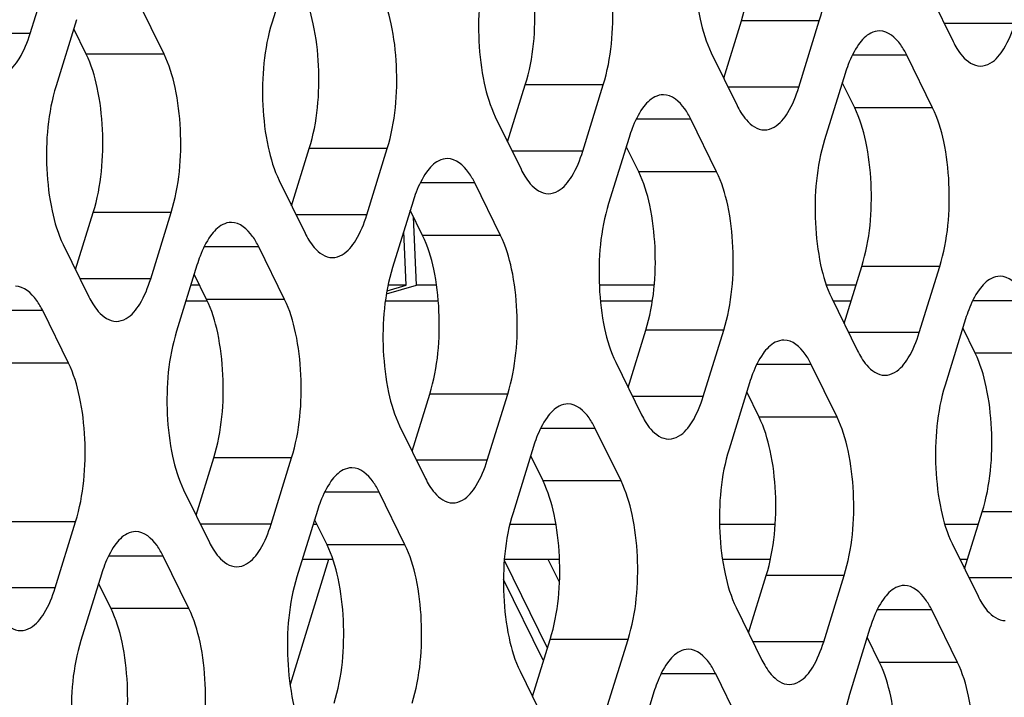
# Model space of a CAD drawing. Header units: millimetres. Extents: x 0 to 420, y 0 to 297.
# Tile 157 of 180: x 190.8 to 196.03, y 194.41 to 198.02. Entities that reach past the tile are written whole.
import ezdxf

# ---------------------------------------------------------------- set-up
doc = ezdxf.new("R2010")
doc.units = ezdxf.units.MM
doc.header["$LTSCALE"] = 23.1
doc.layers.get('0').update_dxf_attribs({"linetype": 'CONTINUOUS'})
doc.layers.add('ASSI', color=7, linetype='CONTINUOUS')

msp = doc.modelspace()

# ---------------------------------------------------------------- linework, layer by layer
at = {"color": 7, "linetype": 'CONTINUOUS'}
for p, q in [((192.440705, 195.144141), (192.235248, 194.47928)), ((193.667635, 195.022736), (193.608058, 195.144141))]:
    msp.add_line(p, q, dxfattribs=at)
at = {"layer": 'ASSI', "color": 7, "linetype": 'CONTINUOUS'}
for p, q in [((192.248842, 198.355241), (192.139912, 198.002744)), ((190.853716, 197.942862), (190.962646, 198.29536)), ((195.624479, 198.178598), (195.761748, 197.898874)), ((191.565449, 197.832941), (191.42818, 198.112665)), ((191.099915, 198.015635), (190.990985, 197.663138)), ((194.541522, 197.70456), (194.635538, 198.008795)), ((194.941086, 197.656298), (195.050015, 198.008795)), ((191.150971, 197.832941), (191.085001, 197.967374)), ((194.475552, 197.838993), (194.612821, 197.559268)), ((195.652818, 197.546377), (195.515549, 197.826101)), ((195.187284, 197.729071), (195.078354, 197.376574)), ((195.238341, 197.546377), (195.17237, 197.68081)), ((193.392595, 197.364954), (193.486611, 197.66919)), ((193.792158, 197.316693), (193.901088, 197.66919)), ((193.326625, 197.499387), (193.463894, 197.219663)), ((194.503891, 197.206771), (194.366622, 197.486495)), ((194.038357, 197.389465), (193.929427, 197.036968)), ((192.243668, 197.025348), (192.337684, 197.329584)), ((192.643231, 196.977087), (192.752161, 197.329584)), ((194.089413, 197.206771), (194.023443, 197.341204)), ((192.177697, 197.159781), (192.314966, 196.880057)), ((193.354964, 196.867165), (193.217695, 197.14689)), ((192.88943, 197.04986), (192.7805, 196.697363)), ((191.09474, 196.685743), (191.188756, 196.989979)), ((191.494304, 196.637482), (191.603234, 196.989979)), ((192.940486, 196.867165), (192.874516, 197.001598)), ((192.9078, 196.603615), (192.891514, 196.966961)), ((192.852537, 196.603615), (192.839741, 196.889068)), ((191.02877, 196.820176), (191.166039, 196.540451)), ((192.206036, 196.52756), (192.068768, 196.807284)), ((191.740503, 196.710254), (191.631573, 196.357757)), ((195.18211, 196.399179), (195.276126, 196.703414)), ((195.581674, 196.350917), (195.690603, 196.703414)), ((191.791559, 196.52756), (191.725589, 196.661993)), ((191.754237, 196.603615), (191.707549, 196.603615)), ((192.7484, 196.556499), (192.9078, 196.603615)), ((192.751305, 196.573692), (192.852537, 196.603615)), ((192.852537, 196.603615), (192.757019, 196.603615)), ((193.014355, 196.603615), (192.9078, 196.603615)), ((194.171694, 196.603615), (193.880335, 196.603615)), ((195.245286, 196.603615), (195.087694, 196.603615)), ((195.11614, 196.533612), (195.253409, 196.253887)), ((191.057109, 196.187954), (190.91984, 196.467679)), ((191.791559, 196.517852), (191.681046, 196.517852)), ((193.023803, 196.517852), (192.742628, 196.517852)), ((194.161526, 196.517852), (193.886091, 196.517852)), ((195.218783, 196.517852), (195.123874, 196.517852)), ((195.827872, 196.42369), (195.718942, 196.071193)), ((194.033183, 196.059573), (194.127199, 196.363809)), ((194.432746, 196.011312), (194.541676, 196.363809)), ((195.878929, 196.240996), (195.812958, 196.375429)), ((193.967213, 196.194006), (194.104481, 195.914282)), ((195.144479, 195.90139), (195.00721, 196.181115)), ((194.678945, 196.084084), (194.570015, 195.731587)), ((192.884256, 195.719967), (192.978272, 196.024203)), ((193.283819, 195.671706), (193.392749, 196.024203)), ((194.730001, 195.90139), (194.664031, 196.035823)), ((192.818285, 195.8544), (192.955554, 195.574676)), ((193.995552, 195.561784), (193.858283, 195.841509)), ((193.530018, 195.744479), (193.421088, 195.391982)), ((191.735328, 195.380362), (191.829344, 195.684598)), ((192.134892, 195.332101), (192.243822, 195.684598)), ((193.581074, 195.561784), (193.515104, 195.696218)), ((191.669358, 195.514795), (191.806627, 195.23507)), ((192.846624, 195.222179), (192.709356, 195.501903)), ((192.381091, 195.404873), (192.272161, 195.052376)), ((195.822698, 195.093798), (195.916714, 195.398033)), ((190.985965, 194.992495), (191.094895, 195.344992)), ((192.37893, 195.330624), (192.358146, 195.330624)), ((192.432147, 195.222179), (192.366177, 195.356612)), ((193.649821, 195.330624), (193.404724, 195.330624)), ((194.814833, 195.330624), (194.519838, 195.330624)), ((195.895883, 195.330624), (195.717646, 195.330624)), ((195.756728, 195.228231), (195.893997, 194.948506)), ((191.697697, 194.882573), (191.560428, 195.162298)), ((192.463466, 195.144141), (192.300518, 195.144141)), ((193.60458, 194.672613), (193.375577, 195.139272)), ((193.668312, 195.144141), (193.37596, 195.144141)), ((194.789502, 195.144141), (194.534988, 195.144141)), ((195.838255, 195.144141), (195.797993, 195.144141)), ((191.232163, 195.065268), (191.123234, 194.712771)), ((194.673771, 194.754192), (194.767787, 195.058428)), ((195.073334, 194.705931), (195.182264, 195.058428)), ((191.28322, 194.882573), (191.21725, 195.017006)), ((193.580643, 194.608775), (193.370708, 195.036578)), ((194.607801, 194.888625), (194.745069, 194.608901)), ((195.785067, 194.596009), (195.647798, 194.875734)), ((195.319533, 194.778703), (195.210603, 194.426206)), ((193.524844, 194.414586), (193.618859, 194.718822)), ((193.924407, 194.366325), (194.033337, 194.718822)), ((195.370589, 194.596009), (195.304619, 194.730442)), ((193.458873, 194.54902), (193.596142, 194.269295)), ((194.63614, 194.256404), (194.498871, 194.536128)), ((194.170606, 194.439098), (194.061676, 194.086601))]:
    msp.add_line(p, q, dxfattribs=at)
at = {"layer": 'ASSI', "color": 9, "linetype": 'CONTINUOUS'}
for p, q in [((195.050015, 198.008795), (194.635538, 198.008795)), ((196.090013, 197.995904), (195.714132, 197.995904)), ((190.853716, 197.942862), (190.477836, 197.942862)), ((191.565449, 197.832941), (191.150971, 197.832941)), ((195.515549, 197.826101), (195.225411, 197.826101)), ((193.901088, 197.66919), (193.486611, 197.66919)), ((194.941086, 197.656298), (194.565205, 197.656298)), ((195.652818, 197.546377), (195.238341, 197.546377)), ((194.366622, 197.486495), (194.076484, 197.486495)), ((192.752161, 197.329584), (192.337684, 197.329584)), ((193.792158, 197.316693), (193.416278, 197.316693)), ((194.503891, 197.206771), (194.089413, 197.206771)), ((193.217695, 197.14689), (192.927557, 197.14689)), ((191.603234, 196.989979), (191.188756, 196.989979)), ((192.643231, 196.977087), (192.267351, 196.977087)), ((193.354964, 196.867165), (192.940486, 196.867165)), ((192.068768, 196.807284), (191.77863, 196.807284)), ((195.690603, 196.703414), (195.276126, 196.703414)), ((191.494304, 196.637482), (191.118424, 196.637482)), ((192.206036, 196.52756), (191.791559, 196.52756)), ((196.156137, 196.52072), (195.865999, 196.52072)), ((190.91984, 196.467679), (190.629703, 196.467679)), ((194.541676, 196.363809), (194.127199, 196.363809)), ((195.581674, 196.350917), (195.205793, 196.350917)), ((196.293406, 196.240996), (195.878929, 196.240996)), ((191.057109, 196.187954), (190.642632, 196.187954)), ((195.00721, 196.181115), (194.717072, 196.181115)), ((193.392749, 196.024203), (192.978272, 196.024203)), ((194.432746, 196.011312), (194.056866, 196.011312)), ((195.144479, 195.90139), (194.730001, 195.90139)), ((193.858283, 195.841509), (193.568145, 195.841509)), ((192.243822, 195.684598), (191.829344, 195.684598)), ((193.283819, 195.671706), (192.907939, 195.671706)), ((193.995552, 195.561784), (193.581074, 195.561784)), ((192.709356, 195.501903), (192.419218, 195.501903)), ((196.331191, 195.398033), (195.916714, 195.398033)), ((191.094895, 195.344992), (190.680417, 195.344992)), ((192.134892, 195.332101), (191.759012, 195.332101)), ((192.846624, 195.222179), (192.432147, 195.222179)), ((191.560428, 195.162298), (191.270291, 195.162298)), ((195.182264, 195.058428), (194.767787, 195.058428)), ((196.222261, 195.045536), (195.846381, 195.045536)), ((190.985965, 194.992495), (190.610084, 194.992495)), ((191.697697, 194.882573), (191.28322, 194.882573)), ((195.647798, 194.875734), (195.35766, 194.875734)), ((194.033337, 194.718822), (193.618859, 194.718822)), ((195.073334, 194.705931), (194.697454, 194.705931)), ((195.785067, 194.596009), (195.370589, 194.596009)), ((194.498871, 194.536128), (194.208733, 194.536128))]:
    msp.add_line(p, q, dxfattribs=at)
at = {"layer": 'ASSI', "color": 7, "linetype": 'CONTINUOUS'}
for centre in [(195.914757, 197.505114), (194.76583, 197.165509), (193.616903, 196.825903), (192.467975, 196.486298), (196.555345, 196.199733), (195.406418, 195.860128), (194.25749, 195.520522), (193.108563, 195.180917), (191.959636, 194.841311), (196.047006, 194.554747), (194.898078, 194.215141)]:
    msp.add_arc(centre, 0.761166, 159.076552, 162.888717, dxfattribs=at)
for points, knots in [([(194.635538, 198.008795), (194.679263, 198.150291), (194.697979, 198.378401), (194.665316, 198.662056), (194.625363, 198.795494), (194.597753, 198.851757)], [0, 0, 0, 0, 0.51848124, 0.78058459, 1, 1, 1, 1]), ([(195.050015, 198.008795), (195.093741, 198.150291), (195.112457, 198.378401), (195.079794, 198.662056), (195.03984, 198.795494), (195.01223, 198.851757)], [0, 0, 0, 0, 0.51848124, 0.78058459, 1, 1, 1, 1]), ([(194.437767, 198.681955), (194.394041, 198.540459), (194.375325, 198.312349), (194.407988, 198.028694), (194.447942, 197.895256), (194.475552, 197.838993)], [0, 0, 0, 0, 0.51848124, 0.78058459, 1, 1, 1, 1]), ([(193.486611, 197.66919), (193.530336, 197.810685), (193.549052, 198.038795), (193.516389, 198.32245), (193.476436, 198.455888), (193.448826, 198.512152)], [0, 0, 0, 0, 0.51848124, 0.78058459, 1, 1, 1, 1]), ([(193.901088, 197.66919), (193.944814, 197.810685), (193.96353, 198.038795), (193.930867, 198.32245), (193.890913, 198.455888), (193.863303, 198.512152)], [0, 0, 0, 0, 0.51848124, 0.78058459, 1, 1, 1, 1]), ([(193.288839, 198.342349), (193.245114, 198.200854), (193.226398, 197.972744), (193.259061, 197.689089), (193.299014, 197.555651), (193.326625, 197.499387)], [0, 0, 0, 0, 0.51848124, 0.78058459, 1, 1, 1, 1]), ([(192.337684, 197.329584), (192.381409, 197.47108), (192.400125, 197.699189), (192.367462, 197.982844), (192.327509, 198.116283), (192.299898, 198.172546)], [0, 0, 0, 0, 0.51848124, 0.78058459, 1, 1, 1, 1]), ([(192.752161, 197.329584), (192.795887, 197.47108), (192.814602, 197.699189), (192.781939, 197.982844), (192.741986, 198.116283), (192.714376, 198.172546)], [0, 0, 0, 0, 0.51848124, 0.78058459, 1, 1, 1, 1]), ([(192.139912, 198.002744), (192.096187, 197.861248), (192.077471, 197.633138), (192.110134, 197.349483), (192.150087, 197.216045), (192.177697, 197.159781)], [0, 0, 0, 0, 0.51848124, 0.78058459, 1, 1, 1, 1]), ([(195.906885, 197.768879), (195.924983, 197.768877), (195.978498, 197.786728), (196.044354, 197.870832), (196.075566, 197.949155), (196.090013, 197.995904)], [0, 0, 0, 0, 0.1768175, 0.52196498, 1, 1, 1, 1]), ([(190.670588, 197.715837), (190.688686, 197.715836), (190.742201, 197.733687), (190.808057, 197.817791), (190.83927, 197.896113), (190.853716, 197.942862)], [0, 0, 0, 0, 0.1768175, 0.52196498, 1, 1, 1, 1]), ([(195.370413, 197.956096), (195.35457, 197.956097), (195.308855, 197.943039), (195.248276, 197.877687), (195.218169, 197.814444), (195.203784, 197.776942)], [0, 0, 0, 0, 0.18501564, 0.53092222, 1, 1, 1, 1]), ([(195.515549, 197.826101), (195.506097, 197.845363), (195.474934, 197.901937), (195.41541, 197.956093), (195.370413, 197.956096)], [0, 0, 0, 0, 0.32287628, 1, 1, 1, 1]), ([(191.188756, 196.989979), (191.232482, 197.131474), (191.251198, 197.359584), (191.218535, 197.643239), (191.178581, 197.776677), (191.150971, 197.832941)], [0, 0, 0, 0, 0.51848124, 0.78058459, 1, 1, 1, 1]), ([(191.603234, 196.989979), (191.646959, 197.131474), (191.665675, 197.359584), (191.633012, 197.643239), (191.593059, 197.776677), (191.565449, 197.832941)], [0, 0, 0, 0, 0.51848124, 0.78058459, 1, 1, 1, 1]), ([(195.782051, 197.861881), (195.790697, 197.847846), (195.820158, 197.804953), (195.870387, 197.768881), (195.906885, 197.768879)], [0, 0, 0, 0, 0.31113016, 1, 1, 1, 1]), ([(190.990985, 197.663138), (190.94726, 197.521642), (190.928544, 197.293533), (190.961207, 197.009878), (191.00116, 196.87644), (191.02877, 196.820176)], [0, 0, 0, 0, 0.51848124, 0.78058459, 1, 1, 1, 1]), ([(194.757957, 197.429273), (194.776056, 197.429272), (194.829571, 197.447122), (194.895426, 197.531227), (194.926639, 197.609549), (194.941086, 197.656298)], [0, 0, 0, 0, 0.1768175, 0.52196498, 1, 1, 1, 1]), ([(194.221485, 197.616491), (194.205643, 197.616492), (194.159928, 197.603433), (194.099349, 197.538082), (194.069242, 197.474839), (194.054857, 197.437336)], [0, 0, 0, 0, 0.18501564, 0.53092222, 1, 1, 1, 1]), ([(194.366622, 197.486495), (194.35717, 197.505757), (194.326007, 197.562331), (194.266483, 197.616487), (194.221485, 197.616491)], [0, 0, 0, 0, 0.32287628, 1, 1, 1, 1]), ([(194.633124, 197.522275), (194.64177, 197.50824), (194.671231, 197.465347), (194.72146, 197.429276), (194.757957, 197.429273)], [0, 0, 0, 0, 0.31113016, 1, 1, 1, 1]), ([(195.276126, 196.703414), (195.319851, 196.84491), (195.338567, 197.07302), (195.305904, 197.356675), (195.265951, 197.490113), (195.238341, 197.546377)], [0, 0, 0, 0, 0.51848124, 0.78058459, 1, 1, 1, 1]), ([(195.690603, 196.703414), (195.734329, 196.84491), (195.753045, 197.07302), (195.720382, 197.356675), (195.680428, 197.490113), (195.652818, 197.546377)], [0, 0, 0, 0, 0.51848124, 0.78058459, 1, 1, 1, 1]), ([(195.078354, 197.376574), (195.034629, 197.235078), (195.015913, 197.006969), (195.048576, 196.723314), (195.08853, 196.589875), (195.11614, 196.533612)], [0, 0, 0, 0, 0.51848124, 0.78058459, 1, 1, 1, 1]), ([(193.60903, 197.089667), (193.627129, 197.089666), (193.680644, 197.107517), (193.746499, 197.191621), (193.777712, 197.269944), (193.792158, 197.316693)], [0, 0, 0, 0, 0.1768175, 0.52196498, 1, 1, 1, 1]), ([(193.072558, 197.276885), (193.056716, 197.276886), (193.011001, 197.263828), (192.950422, 197.198476), (192.920314, 197.135233), (192.905929, 197.097731)], [0, 0, 0, 0, 0.18501564, 0.53092222, 1, 1, 1, 1]), ([(193.217695, 197.14689), (193.208242, 197.166152), (193.17708, 197.222726), (193.117556, 197.276882), (193.072558, 197.276885)], [0, 0, 0, 0, 0.32287628, 1, 1, 1, 1]), ([(194.127199, 196.363809), (194.170924, 196.505304), (194.18964, 196.733414), (194.156977, 197.017069), (194.117024, 197.150507), (194.089413, 197.206771)], [0, 0, 0, 0, 0.51848124, 0.78058459, 1, 1, 1, 1]), ([(194.541676, 196.363809), (194.585402, 196.505304), (194.604117, 196.733414), (194.571455, 197.017069), (194.531501, 197.150507), (194.503891, 197.206771)], [0, 0, 0, 0, 0.51848124, 0.78058459, 1, 1, 1, 1]), ([(193.484197, 197.18267), (193.492842, 197.168635), (193.522304, 197.125742), (193.572533, 197.08967), (193.60903, 197.089667)], [0, 0, 0, 0, 0.31113016, 1, 1, 1, 1]), ([(193.929427, 197.036968), (193.885702, 196.895473), (193.866986, 196.667363), (193.899649, 196.383708), (193.939602, 196.25027), (193.967213, 196.194006)], [0, 0, 0, 0, 0.51848124, 0.78058459, 1, 1, 1, 1]), ([(191.923631, 196.937279), (191.907788, 196.937281), (191.862074, 196.924222), (191.801495, 196.858871), (191.771387, 196.795627), (191.757002, 196.758125)], [0, 0, 0, 0, 0.18501564, 0.53092222, 1, 1, 1, 1]), ([(192.068768, 196.807284), (192.059315, 196.826546), (192.028152, 196.88312), (191.968628, 196.937276), (191.923631, 196.937279)], [0, 0, 0, 0, 0.32287628, 1, 1, 1, 1]), ([(192.460103, 196.750062), (192.478201, 196.750061), (192.531716, 196.767911), (192.597572, 196.852015), (192.628785, 196.930338), (192.643231, 196.977087)], [0, 0, 0, 0, 0.1768175, 0.52196498, 1, 1, 1, 1]), ([(192.33527, 196.843064), (192.343915, 196.829029), (192.373376, 196.786136), (192.423605, 196.750064), (192.460103, 196.750062)], [0, 0, 0, 0, 0.31113016, 1, 1, 1, 1]), ([(192.978272, 196.024203), (193.021997, 196.165699), (193.040713, 196.393808), (193.00805, 196.677463), (192.968096, 196.810902), (192.940486, 196.867165)], [0, 0, 0, 0, 0.51848124, 0.78058459, 1, 1, 1, 1]), ([(193.392749, 196.024203), (193.436474, 196.165699), (193.45519, 196.393808), (193.422527, 196.677463), (193.382574, 196.810902), (193.354964, 196.867165)], [0, 0, 0, 0, 0.51848124, 0.78058459, 1, 1, 1, 1]), ([(192.7805, 196.697363), (192.736775, 196.555867), (192.718059, 196.327757), (192.750722, 196.044102), (192.790675, 195.910664), (192.818285, 195.8544)], [0, 0, 0, 0, 0.51848124, 0.78058459, 1, 1, 1, 1]), ([(191.311176, 196.410456), (191.329274, 196.410455), (191.382789, 196.428306), (191.448645, 196.51241), (191.479858, 196.590733), (191.494304, 196.637482)], [0, 0, 0, 0, 0.1768175, 0.52196498, 1, 1, 1, 1]), ([(196.011001, 196.650715), (195.995158, 196.650716), (195.949443, 196.637658), (195.888864, 196.572306), (195.858757, 196.509063), (195.844372, 196.471561)], [0, 0, 0, 0, 0.18501564, 0.53092222, 1, 1, 1, 1]), ([(196.156137, 196.52072), (196.146685, 196.539982), (196.115522, 196.596556), (196.055998, 196.650712), (196.011001, 196.650715)], [0, 0, 0, 0, 0.32287628, 1, 1, 1, 1]), ([(190.91984, 196.467679), (190.910388, 196.486941), (190.879225, 196.543515), (190.819701, 196.597671), (190.774704, 196.597674)], [0, 0, 0, 0, 0.32287628, 1, 1, 1, 1]), ([(191.829344, 195.684598), (191.87307, 195.826093), (191.891786, 196.054203), (191.859123, 196.337858), (191.819169, 196.471296), (191.791559, 196.52756)], [0, 0, 0, 0, 0.51848124, 0.78058459, 1, 1, 1, 1]), ([(192.243822, 195.684598), (192.287547, 195.826093), (192.306263, 196.054203), (192.2736, 196.337858), (192.233647, 196.471296), (192.206036, 196.52756)], [0, 0, 0, 0, 0.51848124, 0.78058459, 1, 1, 1, 1]), ([(191.186343, 196.503459), (191.194988, 196.489424), (191.224449, 196.446531), (191.274678, 196.410459), (191.311176, 196.410456)], [0, 0, 0, 0, 0.31113016, 1, 1, 1, 1]), ([(191.631573, 196.357757), (191.587847, 196.216261), (191.569132, 195.988152), (191.601795, 195.704497), (191.641748, 195.571059), (191.669358, 195.514795)], [0, 0, 0, 0, 0.51848124, 0.78058459, 1, 1, 1, 1]), ([(194.862073, 196.31111), (194.846231, 196.311111), (194.800516, 196.298052), (194.739937, 196.232701), (194.70983, 196.169458), (194.695445, 196.131955)], [0, 0, 0, 0, 0.18501564, 0.53092222, 1, 1, 1, 1]), ([(195.00721, 196.181115), (194.997758, 196.200377), (194.966595, 196.25695), (194.907071, 196.311106), (194.862073, 196.31111)], [0, 0, 0, 0, 0.32287628, 1, 1, 1, 1]), ([(195.398545, 196.123892), (195.416644, 196.123891), (195.470159, 196.141741), (195.536014, 196.225846), (195.567227, 196.304168), (195.581674, 196.350917)], [0, 0, 0, 0, 0.1768175, 0.52196498, 1, 1, 1, 1]), ([(195.273712, 196.216895), (195.282358, 196.202859), (195.311819, 196.159967), (195.362048, 196.123895), (195.398545, 196.123892)], [0, 0, 0, 0, 0.31113016, 1, 1, 1, 1]), ([(195.916714, 195.398033), (195.960439, 195.539529), (195.979155, 195.767639), (195.946492, 196.051294), (195.906539, 196.184732), (195.878929, 196.240996)], [0, 0, 0, 0, 0.51848124, 0.78058459, 1, 1, 1, 1]), ([(191.094895, 195.344992), (191.13862, 195.486488), (191.157336, 195.714597), (191.124673, 195.998252), (191.08472, 196.13169), (191.057109, 196.187954)], [0, 0, 0, 0, 0.51848124, 0.78058459, 1, 1, 1, 1]), ([(195.718942, 196.071193), (195.675217, 195.929697), (195.656501, 195.701588), (195.689164, 195.417933), (195.729117, 195.284494), (195.756728, 195.228231)], [0, 0, 0, 0, 0.51848124, 0.78058459, 1, 1, 1, 1]), ([(194.249618, 195.784287), (194.267717, 195.784285), (194.321232, 195.802136), (194.387087, 195.88624), (194.4183, 195.964563), (194.432746, 196.011312)], [0, 0, 0, 0, 0.1768175, 0.52196498, 1, 1, 1, 1]), ([(193.713146, 195.971504), (193.697304, 195.971505), (193.651589, 195.958447), (193.59101, 195.893095), (193.560902, 195.829852), (193.546517, 195.79235)], [0, 0, 0, 0, 0.18501564, 0.53092222, 1, 1, 1, 1]), ([(193.858283, 195.841509), (193.84883, 195.860771), (193.817668, 195.917345), (193.758144, 195.971501), (193.713146, 195.971504)], [0, 0, 0, 0, 0.32287628, 1, 1, 1, 1]), ([(194.767787, 195.058428), (194.811512, 195.199924), (194.830228, 195.428033), (194.797565, 195.711688), (194.757612, 195.845126), (194.730001, 195.90139)], [0, 0, 0, 0, 0.51848124, 0.78058459, 1, 1, 1, 1]), ([(195.182264, 195.058428), (195.22599, 195.199924), (195.244705, 195.428033), (195.212043, 195.711688), (195.172089, 195.845126), (195.144479, 195.90139)], [0, 0, 0, 0, 0.51848124, 0.78058459, 1, 1, 1, 1]), ([(194.124785, 195.877289), (194.13343, 195.863254), (194.162891, 195.820361), (194.213121, 195.784289), (194.249618, 195.784287)], [0, 0, 0, 0, 0.31113016, 1, 1, 1, 1]), ([(194.570015, 195.731587), (194.52629, 195.590092), (194.507574, 195.361982), (194.540237, 195.078327), (194.58019, 194.944889), (194.607801, 194.888625)], [0, 0, 0, 0, 0.51848124, 0.78058459, 1, 1, 1, 1]), ([(192.564219, 195.631898), (192.548376, 195.6319), (192.502662, 195.618841), (192.442083, 195.55349), (192.411975, 195.490246), (192.39759, 195.452744)], [0, 0, 0, 0, 0.18501564, 0.53092222, 1, 1, 1, 1]), ([(192.709356, 195.501903), (192.699903, 195.521165), (192.66874, 195.577739), (192.609216, 195.631895), (192.564219, 195.631898)], [0, 0, 0, 0, 0.32287628, 1, 1, 1, 1]), ([(193.100691, 195.444681), (193.118789, 195.44468), (193.172304, 195.46253), (193.23816, 195.546634), (193.269373, 195.624957), (193.283819, 195.671706)], [0, 0, 0, 0, 0.1768175, 0.52196498, 1, 1, 1, 1]), ([(192.975858, 195.537683), (192.984503, 195.523648), (193.013964, 195.480755), (193.064193, 195.444684), (193.100691, 195.444681)], [0, 0, 0, 0, 0.31113016, 1, 1, 1, 1]), ([(193.618859, 194.718822), (193.662585, 194.860318), (193.681301, 195.088428), (193.648638, 195.372083), (193.608684, 195.505521), (193.581074, 195.561784)], [0, 0, 0, 0, 0.51848124, 0.78058459, 1, 1, 1, 1]), ([(194.033337, 194.718822), (194.077062, 194.860318), (194.095778, 195.088428), (194.063115, 195.372083), (194.023162, 195.505521), (193.995552, 195.561784)], [0, 0, 0, 0, 0.51848124, 0.78058459, 1, 1, 1, 1]), ([(193.421088, 195.391982), (193.377363, 195.250486), (193.358647, 195.022376), (193.39131, 194.738721), (193.431263, 194.605283), (193.458873, 194.54902)], [0, 0, 0, 0, 0.51848124, 0.78058459, 1, 1, 1, 1]), ([(191.951764, 195.105075), (191.969862, 195.105074), (192.023377, 195.122925), (192.089233, 195.207029), (192.120445, 195.285352), (192.134892, 195.332101)], [0, 0, 0, 0, 0.1768175, 0.52196498, 1, 1, 1, 1]), ([(191.415292, 195.292293), (191.399449, 195.292294), (191.353734, 195.279236), (191.293156, 195.213884), (191.263048, 195.150641), (191.248663, 195.113139)], [0, 0, 0, 0, 0.18501564, 0.53092222, 1, 1, 1, 1]), ([(191.560428, 195.162298), (191.550976, 195.18156), (191.519813, 195.238134), (191.460289, 195.29229), (191.415292, 195.292293)], [0, 0, 0, 0, 0.32287628, 1, 1, 1, 1]), ([(192.469932, 194.379217), (192.513658, 194.520712), (192.532374, 194.748822), (192.499711, 195.032477), (192.459757, 195.165915), (192.432147, 195.222179)], [0, 0, 0, 0, 0.51848124, 0.78058459, 1, 1, 1, 1]), ([(192.88441, 194.379217), (192.928135, 194.520712), (192.946851, 194.748822), (192.914188, 195.032477), (192.874235, 195.165915), (192.846624, 195.222179)], [0, 0, 0, 0, 0.51848124, 0.78058459, 1, 1, 1, 1]), ([(191.826931, 195.198078), (191.835576, 195.184043), (191.865037, 195.14115), (191.915266, 195.105078), (191.951764, 195.105075)], [0, 0, 0, 0, 0.31113016, 1, 1, 1, 1]), ([(192.272161, 195.052376), (192.228435, 194.910881), (192.20972, 194.682771), (192.242382, 194.399116), (192.282336, 194.265678), (192.309946, 194.209414)], [0, 0, 0, 0, 0.51848124, 0.78058459, 1, 1, 1, 1]), ([(195.502661, 195.005729), (195.486819, 195.00573), (195.441104, 194.992671), (195.380525, 194.92732), (195.350417, 194.864077), (195.336033, 194.826574)], [0, 0, 0, 0, 0.18501564, 0.53092222, 1, 1, 1, 1]), ([(195.647798, 194.875734), (195.638345, 194.894996), (195.607183, 194.95157), (195.547659, 195.005725), (195.502661, 195.005729)], [0, 0, 0, 0, 0.32287628, 1, 1, 1, 1]), ([(190.802836, 194.76547), (190.820935, 194.765468), (190.87445, 194.783319), (190.940305, 194.867423), (190.971518, 194.945746), (190.985965, 194.992495)], [0, 0, 0, 0, 0.1768175, 0.52196498, 1, 1, 1, 1]), ([(195.9143, 194.911514), (195.922945, 194.897478), (195.952407, 194.854586), (196.002636, 194.818514), (196.039133, 194.818511)], [0, 0, 0, 0, 0.31113016, 1, 1, 1, 1]), ([(190.678003, 194.858472), (190.686649, 194.844437), (190.71611, 194.801544), (190.766339, 194.765472), (190.802836, 194.76547)], [0, 0, 0, 0, 0.31113016, 1, 1, 1, 1]), ([(191.321005, 194.039611), (191.364731, 194.181107), (191.383446, 194.409216), (191.350783, 194.692871), (191.31083, 194.82631), (191.28322, 194.882573)], [0, 0, 0, 0, 0.51848124, 0.78058459, 1, 1, 1, 1]), ([(191.735483, 194.039611), (191.779208, 194.181107), (191.797924, 194.409216), (191.765261, 194.692871), (191.725307, 194.82631), (191.697697, 194.882573)], [0, 0, 0, 0, 0.51848124, 0.78058459, 1, 1, 1, 1]), ([(191.123234, 194.712771), (191.079508, 194.571275), (191.060792, 194.343165), (191.093455, 194.05951), (191.133409, 193.926072), (191.161019, 193.869808)], [0, 0, 0, 0, 0.51848124, 0.78058459, 1, 1, 1, 1]), ([(194.890206, 194.478906), (194.908304, 194.478904), (194.961819, 194.496755), (195.027675, 194.580859), (195.058888, 194.659182), (195.073334, 194.705931)], [0, 0, 0, 0, 0.1768175, 0.52196498, 1, 1, 1, 1]), ([(194.353734, 194.666123), (194.337891, 194.666124), (194.292177, 194.653066), (194.231598, 194.587714), (194.20149, 194.524471), (194.187105, 194.486969)], [0, 0, 0, 0, 0.18501564, 0.53092222, 1, 1, 1, 1]), ([(194.498871, 194.536128), (194.489418, 194.55539), (194.458255, 194.611964), (194.398731, 194.66612), (194.353734, 194.666123)], [0, 0, 0, 0, 0.32287628, 1, 1, 1, 1]), ([(195.408375, 193.753047), (195.4521, 193.894543), (195.470816, 194.122652), (195.438153, 194.406307), (195.3982, 194.539745), (195.370589, 194.596009)], [0, 0, 0, 0, 0.51848124, 0.78058459, 1, 1, 1, 1]), ([(195.822852, 193.753047), (195.866577, 193.894543), (195.885293, 194.122652), (195.85263, 194.406307), (195.812677, 194.539745), (195.785067, 194.596009)], [0, 0, 0, 0, 0.51848124, 0.78058459, 1, 1, 1, 1]), ([(194.765373, 194.571908), (194.774018, 194.557873), (194.803479, 194.51498), (194.853709, 194.478908), (194.890206, 194.478906)], [0, 0, 0, 0, 0.31113016, 1, 1, 1, 1]), ([(195.210603, 194.426206), (195.166878, 194.284711), (195.148162, 194.056601), (195.180825, 193.772946), (195.220778, 193.639508), (195.248388, 193.583244)], [0, 0, 0, 0, 0.51848124, 0.78058459, 1, 1, 1, 1])]:
    msp.add_open_spline(points, degree=3, knots=knots, dxfattribs=at)
for points in [[(195.761748, 197.898874), (195.767945, 197.886246), (195.774674, 197.873857), (195.782051, 197.861881)], [(194.612821, 197.559268), (194.619017, 197.546641), (194.625747, 197.534252), (194.633124, 197.522275)], [(193.463894, 197.219663), (193.47009, 197.207035), (193.47682, 197.194646), (193.484197, 197.18267)], [(192.314966, 196.880057), (192.321163, 196.867429), (192.327893, 196.855041), (192.33527, 196.843064)], [(191.166039, 196.540451), (191.172236, 196.527824), (191.178965, 196.515435), (191.186343, 196.503459)], [(195.253409, 196.253887), (195.259605, 196.24126), (195.266335, 196.228871), (195.273712, 196.216895)], [(194.104481, 195.914282), (194.110678, 195.901654), (194.117408, 195.889265), (194.124785, 195.877289)], [(192.955554, 195.574676), (192.961751, 195.562048), (192.968481, 195.54966), (192.975858, 195.537683)], [(191.806627, 195.23507), (191.812824, 195.222443), (191.819553, 195.210054), (191.826931, 195.198078)], [(195.893997, 194.948506), (195.900193, 194.935879), (195.906923, 194.92349), (195.9143, 194.911514)], [(194.745069, 194.608901), (194.751266, 194.596273), (194.757996, 194.583884), (194.765373, 194.571908)]]:
    msp.add_open_spline(points, degree=3, dxfattribs=at)

doc.saveas('drawing.dxf')
